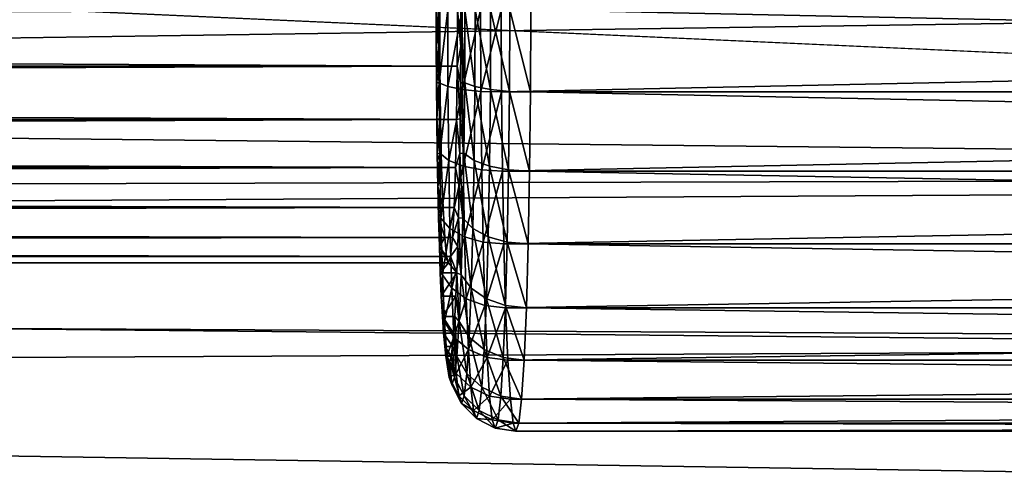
# Model space of a CAD drawing. Header units: metres. Extents: x -28 to 239, y -27 to 27.
# Tile 39 of 60: x 92.02 to 97.86, y -2.75 to -0.06. Entities that reach past the tile are written whole.
import ezdxf

# ---------------------------------------------------------------- set-up
doc = ezdxf.new("R2010")
doc.units = ezdxf.units.M
doc.layers.add('solid_10151053_XXX', color=7, linetype='CONTINUOUS')

msp = doc.modelspace()

# ---------------------------------------------------------------- linework, layer by layer
at = {"layer": 'solid_10151053_XXX'}
for points in [[(94.613342, -0.333803, 250.283234), (21.297382, -0.33387, 247.722992), (21.299999, 0, 247.68544)], [(94.509956, 0, 253.24382), (21.299999, 0, 250.687271), (21.2974, -0.332842, 250.64975)], [(94.614655, 0, 250.245636), (94.613342, -0.333803, 250.283234), (21.299999, 0, 247.68544)], [(114.371902, -1.004648, 155.10936), (21.445301, -1.532662, 121.331535), (21.5, 0, 121.273155)], [(103.438049, 0, 185.149857), (21.5, 0, 155.326843), (21.466541, -1.199016, 155.2668)], [(103.448853, -1.004648, 185.120193), (103.438049, 0, 185.149857), (21.466541, -1.199016, 155.2668)], [(114.371902, -1.004648, 155.10936), (21.5, 0, 121.273155), (92.205948, 0, 147.008011)], [(94.489021, 0, 253.843445), (94.509956, 0, 253.24382), (94.511269, -0.333803, 253.206223)], [(94.48941, -0.217661, 253.832153), (94.489021, 0, 253.843445), (94.511269, -0.333803, 253.206223)], [(94.504166, 0, 253.9673), (94.489021, 0, 253.843445), (94.48941, -0.217661, 253.832153)], [(94.505653, -0.433734, 253.924606), (94.504166, 0, 253.9673), (94.48941, -0.217661, 253.832153)], [(94.557022, 0, 254.080872), (94.504166, 0, 253.9673), (94.505653, -0.433734, 253.924606)], [(94.558586, -0.455518, 254.036041), (94.557022, 0, 254.080872), (94.505653, -0.433734, 253.924606)], [(94.64241, 0, 254.172531), (94.557022, 0, 254.080872), (94.558586, -0.455518, 254.036041)], [(94.644035, -0.472808, 254.125992), (94.64241, 0, 254.172531), (94.558586, -0.455518, 254.036041)], [(94.635201, -0.217672, 249.657303), (94.613342, -0.333803, 250.283234), (94.614655, 0, 250.245636)], [(94.635597, 0, 249.646011), (94.635201, -0.217672, 249.657303), (94.614655, 0, 250.245636)], [(94.657852, -0.433734, 249.566208), (94.635201, -0.217672, 249.657303), (94.635597, 0, 249.646011)], [(94.659348, 0, 249.523514), (94.657852, -0.433734, 249.566208), (94.635597, 0, 249.646011)], [(94.751968, 0, 254.233292), (94.64241, 0, 254.172531), (94.644035, -0.472808, 254.125992)], [(94.753632, -0.483906, 254.185654), (94.751968, 0, 254.233292), (94.644035, -0.472808, 254.125992)], [(94.753632, -0.483906, 254.185654), (94.874817, 0, 254.257156), (94.751968, 0, 254.233292)], [(94.753632, -0.483906, 254.185654), (94.876488, -0.487726, 254.209152), (94.874817, 0, 254.257156)], [(94.876488, -0.487726, 254.209152), (117.960739, 0, 255.063339), (94.874817, 0, 254.257156)], [(117.962418, -0.487726, 255.015335), (117.960739, 0, 255.063339), (94.876488, -0.487726, 254.209152)], [(94.925095, 0, 249.275467), (95.049309, 0, 249.260208), (95.047638, -0.487726, 249.308212)], [(118.13356, -0.487726, 250.114395), (95.047638, -0.487726, 249.308212), (95.049309, 0, 249.260208)], [(118.13356, -0.487726, 250.114395), (95.049309, 0, 249.260208), (118.135239, 0, 250.066391)], [(94.511269, -0.333803, 253.206223), (94.509956, 0, 253.24382), (21.2974, -0.332842, 250.64975)], [(114.371902, -1.004648, 155.10936), (92.205948, 0, 147.008011), (97.750137, 0, 149.02594)], [(94.71843, -0.455518, 249.45874), (94.657852, -0.433734, 249.566208), (94.659348, 0, 249.523514)], [(94.719994, 0, 249.413895), (94.71843, -0.455518, 249.45874), (94.659348, 0, 249.523514)], [(94.809944, -0.472808, 249.374954), (94.71843, -0.455518, 249.45874), (94.719994, 0, 249.413895)], [(94.811569, 0, 249.328415), (94.809944, -0.472808, 249.374954), (94.719994, 0, 249.413895)], [(94.923431, -0.483906, 249.32309), (94.809944, -0.472808, 249.374954), (94.811569, 0, 249.328415)], [(94.925095, 0, 249.275467), (94.923431, -0.483906, 249.32309), (94.811569, 0, 249.328415)], [(94.925095, 0, 249.275467), (95.047638, -0.487726, 249.308212), (94.923431, -0.483906, 249.32309)], [(114.371902, -1.004648, 155.10936), (97.750137, 0, 149.02594), (114.382698, 0, 155.079697)], [(94.490601, -0.434415, 253.79805), (94.48941, -0.217661, 253.832153), (94.511269, -0.333803, 253.206223)], [(94.505653, -0.433734, 253.924606), (94.48941, -0.217661, 253.832153), (94.490601, -0.434415, 253.79805)], [(94.635201, -0.217672, 249.657303), (94.63401, -0.434429, 249.691406), (94.613342, -0.333803, 250.283234)], [(94.657852, -0.433734, 249.566208), (94.63401, -0.434429, 249.691406), (94.635201, -0.217672, 249.657303)], [(94.609474, -0.650856, 250.394119), (21.290045, -0.651155, 247.833893), (21.297382, -0.33387, 247.722992)], [(94.511269, -0.333803, 253.206223), (21.2974, -0.332842, 250.64975), (21.290094, -0.649509, 250.53891)], [(94.515144, -0.650856, 253.095337), (94.511269, -0.333803, 253.206223), (21.290094, -0.649509, 250.53891)], [(94.613342, -0.333803, 250.283234), (94.609474, -0.650856, 250.394119), (21.297382, -0.33387, 247.722992)], [(94.490601, -0.434415, 253.79805), (94.511269, -0.333803, 253.206223), (94.515144, -0.650856, 253.095337)], [(94.632027, -0.647115, 249.748138), (94.609474, -0.650856, 250.394119), (94.613342, -0.333803, 250.283234)], [(94.63401, -0.434429, 249.691406), (94.632027, -0.647115, 249.748138), (94.613342, -0.333803, 250.283234)], [(94.505653, -0.433734, 253.924606), (94.490601, -0.434415, 253.79805), (94.492584, -0.647104, 253.741318)], [(94.492584, -0.647104, 253.741318), (94.490601, -0.434415, 253.79805), (94.515144, -0.650856, 253.095337)], [(94.510071, -0.8508, 253.798172), (94.505653, -0.433734, 253.924606), (94.492584, -0.647104, 253.741318)], [(94.558586, -0.455518, 254.036041), (94.505653, -0.433734, 253.924606), (94.510071, -0.8508, 253.798172)], [(94.563225, -0.893532, 253.903244), (94.558586, -0.455518, 254.036041), (94.510071, -0.8508, 253.798172)], [(94.644035, -0.472808, 254.125992), (94.558586, -0.455518, 254.036041), (94.563225, -0.893532, 253.903244)], [(94.653442, -0.8508, 249.692642), (94.632027, -0.647115, 249.748138), (94.63401, -0.434429, 249.691406)], [(94.657852, -0.433734, 249.566208), (94.653442, -0.8508, 249.692642), (94.63401, -0.434429, 249.691406)], [(94.713791, -0.893532, 249.591522), (94.653442, -0.8508, 249.692642), (94.657852, -0.433734, 249.566208)], [(94.71843, -0.455518, 249.45874), (94.713791, -0.893532, 249.591522), (94.657852, -0.433734, 249.566208)], [(94.80513, -0.927446, 249.512787), (94.713791, -0.893532, 249.591522), (94.71843, -0.455518, 249.45874)], [(94.809944, -0.472808, 249.374954), (94.80513, -0.927446, 249.512787), (94.71843, -0.455518, 249.45874)], [(94.648849, -0.927446, 253.988159), (94.644035, -0.472808, 254.125992), (94.563225, -0.893532, 253.903244)], [(94.753632, -0.483906, 254.185654), (94.644035, -0.472808, 254.125992), (94.648849, -0.927446, 253.988159)], [(94.758553, -0.949217, 254.044586), (94.753632, -0.483906, 254.185654), (94.648849, -0.927446, 253.988159)], [(94.758553, -0.949217, 254.044586), (94.876488, -0.487726, 254.209152), (94.753632, -0.483906, 254.185654)], [(94.758553, -0.949217, 254.044586), (94.881454, -0.956709, 254.066971), (94.876488, -0.487726, 254.209152)], [(94.91851, -0.949217, 249.464157), (94.80513, -0.927446, 249.512787), (94.809944, -0.472808, 249.374954)], [(94.923431, -0.483906, 249.32309), (94.91851, -0.949217, 249.464157), (94.809944, -0.472808, 249.374954)], [(117.962418, -0.487726, 255.015335), (94.876488, -0.487726, 254.209152), (94.881454, -0.956709, 254.066971)], [(117.967384, -0.956708, 254.873154), (117.962418, -0.487726, 255.015335), (94.881454, -0.956709, 254.066971)], [(94.923431, -0.483906, 249.32309), (95.042671, -0.956709, 249.450394), (94.91851, -0.949217, 249.464157)], [(94.923431, -0.483906, 249.32309), (95.047638, -0.487726, 249.308212), (95.042671, -0.956709, 249.450394)], [(118.128601, -0.956708, 250.256577), (95.042671, -0.956709, 249.450394), (95.047638, -0.487726, 249.308212)], [(118.13356, -0.487726, 250.114395), (118.128601, -0.956708, 250.256577), (95.047638, -0.487726, 249.308212)], [(94.603233, -0.935263, 250.572723), (21.279436, -0.935725, 248.012573), (21.290045, -0.651155, 247.833893)], [(94.515144, -0.650856, 253.095337), (21.290094, -0.649509, 250.53891), (21.279509, -0.934081, 250.360001)], [(94.521378, -0.935263, 252.916733), (94.515144, -0.650856, 253.095337), (21.279509, -0.934081, 250.360001)], [(94.609474, -0.650856, 250.394119), (94.603233, -0.935263, 250.572723), (21.290045, -0.651155, 247.833893)], [(94.495331, -0.852629, 253.662674), (94.492584, -0.647104, 253.741318), (94.515144, -0.650856, 253.095337)], [(94.510071, -0.8508, 253.798172), (94.492584, -0.647104, 253.741318), (94.495331, -0.852629, 253.662674)], [(94.495331, -0.852629, 253.662674), (94.515144, -0.650856, 253.095337), (94.521378, -0.935263, 252.916733)], [(94.62928, -0.852638, 249.826782), (94.603233, -0.935263, 250.572723), (94.609474, -0.650856, 250.394119)], [(94.632027, -0.647115, 249.748138), (94.62928, -0.852638, 249.826782), (94.609474, -0.650856, 250.394119)], [(94.653442, -0.8508, 249.692642), (94.62928, -0.852638, 249.826782), (94.632027, -0.647115, 249.748138)], [(94.510071, -0.8508, 253.798172), (94.495331, -0.852629, 253.662674), (94.49881, -1.048602, 253.56308)], [(94.49881, -1.048602, 253.56308), (94.495331, -0.852629, 253.662674), (94.521378, -0.935263, 252.916733)], [(94.517242, -1.23517, 253.59285), (94.510071, -0.8508, 253.798172), (94.49881, -1.048602, 253.56308)], [(94.563225, -0.893532, 253.903244), (94.510071, -0.8508, 253.798172), (94.517242, -1.23517, 253.59285)], [(94.62928, -0.852638, 249.826782), (94.625801, -1.048609, 249.926376), (94.603233, -0.935263, 250.572723)], [(94.646271, -1.23517, 249.897964), (94.625801, -1.048609, 249.926376), (94.62928, -0.852638, 249.826782)], [(94.653442, -0.8508, 249.692642), (94.646271, -1.23517, 249.897964), (94.62928, -0.852638, 249.826782)], [(94.706261, -1.297207, 249.807159), (94.646271, -1.23517, 249.897964), (94.653442, -0.8508, 249.692642)], [(94.713791, -0.893532, 249.591522), (94.706261, -1.297207, 249.807159), (94.653442, -0.8508, 249.692642)], [(94.570755, -1.297207, 253.687607), (94.563225, -0.893532, 253.903244), (94.517242, -1.23517, 253.59285)], [(94.648849, -0.927446, 253.988159), (94.563225, -0.893532, 253.903244), (94.570755, -1.297207, 253.687607)], [(94.656662, -1.346443, 253.764343), (94.648849, -0.927446, 253.988159), (94.570755, -1.297207, 253.687607)], [(94.758553, -0.949217, 254.044586), (94.648849, -0.927446, 253.988159), (94.656662, -1.346443, 253.764343)], [(94.797318, -1.346443, 249.736618), (94.706261, -1.297207, 249.807159), (94.713791, -0.893532, 249.591522)], [(94.80513, -0.927446, 249.512787), (94.797318, -1.346443, 249.736618), (94.713791, -0.893532, 249.591522)], [(94.910507, -1.378049, 249.693237), (94.797318, -1.346443, 249.736618), (94.80513, -0.927446, 249.512787)], [(94.91851, -0.949217, 249.464157), (94.910507, -1.378049, 249.693237), (94.80513, -0.927446, 249.512787)], [(94.594948, -1.172765, 250.810089), (21.267664, -1.173233, 248.250046), (21.279436, -0.935725, 248.012573)], [(94.521378, -0.935263, 252.916733), (21.279509, -0.934081, 250.360001), (21.267729, -1.172064, 250.121872)], [(94.529671, -1.172765, 252.679367), (94.521378, -0.935263, 252.916733), (21.267729, -1.172064, 250.121872)], [(94.603233, -0.935263, 250.572723), (94.594948, -1.172765, 250.810089), (21.279436, -0.935725, 248.012573)], [(94.49881, -1.048602, 253.56308), (94.521378, -0.935263, 252.916733), (94.529671, -1.172765, 252.679367)], [(94.625801, -1.048609, 249.926376), (94.594948, -1.172765, 250.810089), (94.603233, -0.935263, 250.572723)], [(94.766556, -1.378049, 253.815506), (94.758553, -0.949217, 254.044586), (94.656662, -1.346443, 253.764343)], [(94.766556, -1.378049, 253.815506), (94.881454, -0.956709, 254.066971), (94.758553, -0.949217, 254.044586)], [(94.766556, -1.378049, 253.815506), (94.889519, -1.388926, 253.83609), (94.881454, -0.956709, 254.066971)], [(117.967384, -0.956708, 254.873154), (94.881454, -0.956709, 254.066971), (94.889519, -1.388926, 253.83609)], [(117.975449, -1.388926, 254.642273), (117.967384, -0.956708, 254.873154), (94.889519, -1.388926, 253.83609)], [(94.91851, -0.949217, 249.464157), (95.034607, -1.388926, 249.681274), (94.910507, -1.378049, 249.693237)], [(94.91851, -0.949217, 249.464157), (95.042671, -0.956709, 249.450394), (95.034607, -1.388926, 249.681274)], [(118.120537, -1.388926, 250.487457), (95.034607, -1.388926, 249.681274), (95.042671, -0.956709, 249.450394)], [(118.128601, -0.956708, 250.256577), (118.120537, -1.388926, 250.487457), (95.042671, -0.956709, 249.450394)], [(114.371902, -1.004648, 155.10936), (114.339546, -2.005332, 155.198242), (21.445301, -1.532662, 121.331535)], [(103.481201, -2.005332, 185.031296), (103.448853, -1.004648, 185.120193), (21.466541, -1.199016, 155.2668)], [(94.502983, -1.233144, 253.443497), (94.49881, -1.048602, 253.56308), (94.529671, -1.172765, 252.679367)], [(94.517242, -1.23517, 253.59285), (94.49881, -1.048602, 253.56308), (94.502983, -1.233144, 253.443497)], [(94.625801, -1.048609, 249.926376), (94.621628, -1.233151, 250.045959), (94.594948, -1.172765, 250.810089)], [(94.646271, -1.23517, 249.897964), (94.621628, -1.233151, 250.045959), (94.625801, -1.048609, 249.926376)], [(94.585022, -1.35146, 251.09433), (21.257063, -1.351775, 248.534302), (21.267664, -1.173233, 248.250046)], [(94.529671, -1.172765, 252.679367), (21.267729, -1.172064, 250.121872), (21.257099, -1.351189, 249.836609)], [(94.539597, -1.35146, 252.395126), (94.529671, -1.172765, 252.679367), (21.257099, -1.351189, 249.836609)], [(94.594948, -1.172765, 250.810089), (94.585022, -1.35146, 251.09433), (21.267664, -1.173233, 248.250046)], [(103.481201, -2.005332, 185.031296), (21.466541, -1.199016, 155.2668), (21.365288, -2.403019, 155.084686)], [(94.502983, -1.233144, 253.443497), (94.529671, -1.172765, 252.679367), (94.539597, -1.35146, 252.395126)], [(94.621628, -1.233151, 250.045959), (94.585022, -1.35146, 251.09433), (94.594948, -1.172765, 250.810089)], [(94.507813, -1.404219, 253.305237), (94.502983, -1.233144, 253.443497), (94.539597, -1.35146, 252.395126)], [(94.517242, -1.23517, 253.59285), (94.502983, -1.233144, 253.443497), (94.507813, -1.404219, 253.305237)], [(94.526894, -1.572074, 253.316528), (94.517242, -1.23517, 253.59285), (94.507813, -1.404219, 253.305237)], [(94.570755, -1.297207, 253.687607), (94.517242, -1.23517, 253.59285), (94.526894, -1.572074, 253.316528)], [(94.621628, -1.233151, 250.045959), (94.616798, -1.404226, 250.184219), (94.585022, -1.35146, 251.09433)], [(94.63662, -1.572074, 250.174286), (94.616798, -1.404226, 250.184219), (94.621628, -1.233151, 250.045959)], [(94.646271, -1.23517, 249.897964), (94.63662, -1.572074, 250.174286), (94.621628, -1.233151, 250.045959)], [(94.696129, -1.651031, 250.097366), (94.63662, -1.572074, 250.174286), (94.646271, -1.23517, 249.897964)], [(94.706261, -1.297207, 249.807159), (94.696129, -1.651031, 250.097366), (94.646271, -1.23517, 249.897964)], [(94.580887, -1.651031, 253.397415), (94.570755, -1.297207, 253.687607), (94.526894, -1.572074, 253.316528)], [(94.656662, -1.346443, 253.764343), (94.570755, -1.297207, 253.687607), (94.580887, -1.651031, 253.397415)], [(94.786797, -1.713697, 250.037827), (94.696129, -1.651031, 250.097366), (94.706261, -1.297207, 249.807159)], [(94.797318, -1.346443, 249.736618), (94.786797, -1.713697, 250.037827), (94.706261, -1.297207, 249.807159)], [(94.573952, -1.462389, 251.411163), (21.249731, -1.462514, 248.851135), (21.257063, -1.351775, 248.534302)], [(94.539597, -1.35146, 252.395126), (21.257099, -1.351189, 249.836609), (21.249744, -1.462326, 249.518875)], [(94.550659, -1.462389, 252.078293), (94.539597, -1.35146, 252.395126), (21.249744, -1.462326, 249.518875)], [(94.585022, -1.35146, 251.09433), (94.573952, -1.462389, 251.411163), (21.257063, -1.351775, 248.534302)], [(94.507813, -1.404219, 253.305237), (94.539597, -1.35146, 252.395126), (94.550659, -1.462389, 252.078293)], [(94.616798, -1.404226, 250.184219), (94.573952, -1.462389, 251.411163), (94.585022, -1.35146, 251.09433)], [(94.667183, -1.713697, 253.463135), (94.656662, -1.346443, 253.764343), (94.580887, -1.651031, 253.397415)], [(94.766556, -1.378049, 253.815506), (94.656662, -1.346443, 253.764343), (94.667183, -1.713697, 253.463135)], [(94.777321, -1.753924, 253.507233), (94.766556, -1.378049, 253.815506), (94.667183, -1.713697, 253.463135)], [(94.777321, -1.753924, 253.507233), (94.889519, -1.388926, 253.83609), (94.766556, -1.378049, 253.815506)], [(94.777321, -1.753924, 253.507233), (94.900368, -1.767767, 253.525375), (94.889519, -1.388926, 253.83609)], [(94.899742, -1.753924, 250.001511), (94.786797, -1.713697, 250.037827), (94.797318, -1.346443, 249.736618)], [(94.910507, -1.378049, 249.693237), (94.899742, -1.753924, 250.001511), (94.797318, -1.346443, 249.736618)], [(117.975449, -1.388926, 254.642273), (94.889519, -1.388926, 253.83609), (94.900368, -1.767767, 253.525375)], [(94.910507, -1.378049, 249.693237), (95.023758, -1.767767, 249.991989), (94.899742, -1.753924, 250.001511)], [(117.986298, -1.767767, 254.331558), (117.975449, -1.388926, 254.642273), (94.900368, -1.767767, 253.525375)], [(94.910507, -1.378049, 249.693237), (95.034607, -1.388926, 249.681274), (95.023758, -1.767767, 249.991989)], [(118.109688, -1.767767, 250.798172), (95.023758, -1.767767, 249.991989), (95.034607, -1.388926, 249.681274)], [(118.120537, -1.388926, 250.487457), (118.109688, -1.767767, 250.798172), (95.034607, -1.388926, 249.681274)], [(94.507813, -1.404219, 253.305237), (94.550659, -1.462389, 252.078293), (94.562309, -1.499994, 251.74472)], [(94.513237, -1.559858, 253.149872), (94.507813, -1.404219, 253.305237), (94.562309, -1.499994, 251.74472)], [(94.526894, -1.572074, 253.316528), (94.507813, -1.404219, 253.305237), (94.513237, -1.559858, 253.149872)], [(94.616798, -1.404226, 250.184219), (94.611374, -1.559865, 250.3396), (94.573952, -1.462389, 251.411163)], [(94.63662, -1.572074, 250.174286), (94.611374, -1.559865, 250.3396), (94.616798, -1.404226, 250.184219)], [(94.550659, -1.462389, 252.078293), (21.249744, -1.462326, 249.518875), (21.247118, -1.500003, 249.18483)], [(94.562309, -1.499994, 251.74472), (94.550659, -1.462389, 252.078293), (21.247118, -1.500003, 249.18483)], [(94.562309, -1.499994, 251.74472), (21.247118, -1.500003, 249.18483), (21.249731, -1.462514, 248.851135)], [(94.573952, -1.462389, 251.411163), (94.562309, -1.499994, 251.74472), (21.249731, -1.462514, 248.851135)], [(94.611374, -1.559865, 250.3396), (94.513237, -1.559858, 253.149872), (94.562309, -1.499994, 251.74472)], [(94.611374, -1.559865, 250.3396), (94.562309, -1.499994, 251.74472), (94.573952, -1.462389, 251.411163)], [(114.285767, -2.998101, 155.346008), (21.281282, -3.05892, 121.507614), (21.445301, -1.532662, 121.331535)], [(114.339546, -2.005332, 155.198242), (114.285767, -2.998101, 155.346008), (21.445301, -1.532662, 121.331535)], [(94.611374, -1.559865, 250.3396), (94.519203, -1.698367, 252.979095), (94.513237, -1.559858, 253.149872)], [(94.526894, -1.572074, 253.316528), (94.513237, -1.559858, 253.149872), (94.519203, -1.698367, 252.979095)], [(94.611374, -1.559865, 250.3396), (94.605408, -1.698373, 250.510361), (94.519203, -1.698367, 252.979095)], [(94.538651, -1.848563, 252.979828), (94.526894, -1.572074, 253.316528), (94.519203, -1.698367, 252.979095)], [(94.580887, -1.651031, 253.397415), (94.526894, -1.572074, 253.316528), (94.538651, -1.848563, 252.979828)], [(94.624863, -1.848563, 250.510986), (94.605408, -1.698373, 250.510361), (94.611374, -1.559865, 250.3396)], [(94.63662, -1.572074, 250.174286), (94.624863, -1.848563, 250.510986), (94.611374, -1.559865, 250.3396)], [(94.683777, -1.941407, 250.450974), (94.624863, -1.848563, 250.510986), (94.63662, -1.572074, 250.174286)], [(94.696129, -1.651031, 250.097366), (94.683777, -1.941407, 250.450974), (94.63662, -1.572074, 250.174286)], [(94.593231, -1.941407, 253.043808), (94.580887, -1.651031, 253.397415), (94.538651, -1.848563, 252.979828)], [(94.667183, -1.713697, 253.463135), (94.580887, -1.651031, 253.397415), (94.593231, -1.941407, 253.043808)], [(94.773979, -2.015094, 250.404861), (94.683777, -1.941407, 250.450974), (94.696129, -1.651031, 250.097366)], [(94.786797, -1.713697, 250.037827), (94.773979, -2.015094, 250.404861), (94.696129, -1.651031, 250.097366)], [(94.605408, -1.698373, 250.510361), (94.525635, -1.818248, 252.794769), (94.519203, -1.698367, 252.979095)], [(94.538651, -1.848563, 252.979828), (94.519203, -1.698367, 252.979095), (94.525635, -1.818248, 252.794769)], [(94.605408, -1.698373, 250.510361), (94.598976, -1.818253, 250.694687), (94.525635, -1.818248, 252.794769)], [(94.68, -2.015094, 253.0961), (94.667183, -1.713697, 253.463135), (94.593231, -1.941407, 253.043808)], [(94.624863, -1.848563, 250.510986), (94.598976, -1.818253, 250.694687), (94.605408, -1.698373, 250.510361)], [(94.777321, -1.753924, 253.507233), (94.667183, -1.713697, 253.463135), (94.68, -2.015094, 253.0961)], [(94.886627, -2.062396, 250.377167), (94.773979, -2.015094, 250.404861), (94.786797, -1.713697, 250.037827)], [(94.899742, -1.753924, 250.001511), (94.886627, -2.062396, 250.377167), (94.786797, -1.713697, 250.037827)], [(94.790436, -2.062396, 253.131577), (94.777321, -1.753924, 253.507233), (94.68, -2.015094, 253.0961)], [(94.790436, -2.062396, 253.131577), (94.900368, -1.767767, 253.525375), (94.777321, -1.753924, 253.507233)], [(94.790436, -2.062396, 253.131577), (94.913589, -2.078674, 253.146759), (94.900368, -1.767767, 253.525375)], [(94.899742, -1.753924, 250.001511), (95.010536, -2.078674, 250.370605), (94.886627, -2.062396, 250.377167)], [(94.899742, -1.753924, 250.001511), (95.023758, -1.767767, 249.991989), (95.010536, -2.078674, 250.370605)], [(117.986298, -1.767767, 254.331558), (94.900368, -1.767767, 253.525375), (94.913589, -2.078674, 253.146759)], [(117.999519, -2.078674, 253.952942), (117.986298, -1.767767, 254.331558), (94.913589, -2.078674, 253.146759)], [(118.096466, -2.078674, 251.176788), (95.010536, -2.078674, 250.370605), (95.023758, -1.767767, 249.991989)], [(118.109688, -1.767767, 250.798172), (118.096466, -2.078674, 251.176788), (95.023758, -1.767767, 249.991989)], [(94.592133, -1.918185, 250.890533), (94.532478, -1.918181, 252.598938), (94.525635, -1.818248, 252.794769)], [(94.538651, -1.848563, 252.979828), (94.525635, -1.818248, 252.794769), (94.532478, -1.918181, 252.598938)], [(94.598976, -1.818253, 250.694687), (94.592133, -1.918185, 250.890533), (94.525635, -1.818248, 252.794769)], [(94.552063, -2.054013, 252.595688), (94.538651, -1.848563, 252.979828), (94.532478, -1.918181, 252.598938)], [(94.593231, -1.941407, 253.043808), (94.538651, -1.848563, 252.979828), (94.552063, -2.054013, 252.595688)], [(94.61145, -2.054013, 250.895126), (94.592133, -1.918185, 250.890533), (94.598976, -1.818253, 250.694687)], [(94.624863, -1.848563, 250.510986), (94.61145, -2.054013, 250.895126), (94.598976, -1.818253, 250.694687)], [(94.669693, -2.157176, 250.854401), (94.61145, -2.054013, 250.895126), (94.624863, -1.848563, 250.510986)], [(94.683777, -1.941407, 250.450974), (94.669693, -2.157176, 250.854401), (94.624863, -1.848563, 250.510986)], [(94.584969, -1.997068, 251.095749), (94.539642, -1.997065, 252.393723), (94.532478, -1.918181, 252.598938)], [(94.552063, -2.054013, 252.595688), (94.532478, -1.918181, 252.598938), (94.539642, -1.997065, 252.393723)], [(94.592133, -1.918185, 250.890533), (94.584969, -1.997068, 251.095749), (94.532478, -1.918181, 252.598938)], [(94.61145, -2.054013, 250.895126), (94.584969, -1.997068, 251.095749), (94.592133, -1.918185, 250.890533)], [(94.607323, -2.157176, 252.640381), (94.593231, -1.941407, 253.043808), (94.552063, -2.054013, 252.595688)], [(94.68, -2.015094, 253.0961), (94.593231, -1.941407, 253.043808), (94.607323, -2.157176, 252.640381)], [(94.759361, -2.239053, 250.823593), (94.669693, -2.157176, 250.854401), (94.683777, -1.941407, 250.450974)], [(94.773979, -2.015094, 250.404861), (94.759361, -2.239053, 250.823593), (94.683777, -1.941407, 250.450974)], [(103.534981, -2.998101, 184.883545), (103.481201, -2.005332, 185.031296), (21.365288, -2.403019, 155.084686)], [(94.577553, -2.054039, 251.308075), (94.547058, -2.054037, 252.181381), (94.539642, -1.997065, 252.393723)], [(94.552063, -2.054013, 252.595688), (94.539642, -1.997065, 252.393723), (94.547058, -2.054037, 252.181381)], [(94.584969, -1.997068, 251.095749), (94.577553, -2.054039, 251.308075), (94.539642, -1.997065, 252.393723)], [(94.596893, -2.180529, 251.311935), (94.577553, -2.054039, 251.308075), (94.584969, -1.997068, 251.095749)], [(94.61145, -2.054013, 250.895126), (94.596893, -2.180529, 251.311935), (94.584969, -1.997068, 251.095749)], [(94.694626, -2.239053, 252.677353), (94.68, -2.015094, 253.0961), (94.607323, -2.157176, 252.640381)], [(94.790436, -2.062396, 253.131577), (94.68, -2.015094, 253.0961), (94.694626, -2.239053, 252.677353)], [(94.871658, -2.291612, 250.80574), (94.759361, -2.239053, 250.823593), (94.773979, -2.015094, 250.404861)], [(94.886627, -2.062396, 250.377167), (94.871658, -2.291612, 250.80574), (94.773979, -2.015094, 250.404861)], [(94.56662, -2.180529, 252.178879), (94.552063, -2.054013, 252.595688), (94.547058, -2.054037, 252.181381)], [(94.569969, -2.088473, 251.525192), (94.554642, -2.088472, 251.964264), (94.547058, -2.054037, 252.181381)], [(94.56662, -2.180529, 252.178879), (94.547058, -2.054037, 252.181381), (94.554642, -2.088472, 251.964264)], [(94.577553, -2.054039, 251.308075), (94.569969, -2.088473, 251.525192), (94.547058, -2.054037, 252.181381)], [(94.607323, -2.157176, 252.640381), (94.552063, -2.054013, 252.595688), (94.56662, -2.180529, 252.178879)], [(94.569969, -2.088473, 251.525192), (94.562309, -2.099993, 251.744736), (94.554642, -2.088472, 251.964264)], [(94.56662, -2.180529, 252.178879), (94.554642, -2.088472, 251.964264), (94.562309, -2.099993, 251.744736)], [(94.581757, -2.223248, 251.745407), (94.562309, -2.099993, 251.744736), (94.569969, -2.088473, 251.525192)], [(94.581757, -2.223248, 251.745407), (94.56662, -2.180529, 252.178879), (94.562309, -2.099993, 251.744736)], [(94.596893, -2.180529, 251.311935), (94.569969, -2.088473, 251.525192), (94.577553, -2.054039, 251.308075)], [(94.596893, -2.180529, 251.311935), (94.581757, -2.223248, 251.745407), (94.569969, -2.088473, 251.525192)], [(94.654404, -2.290046, 251.292145), (94.596893, -2.180529, 251.311935), (94.61145, -2.054013, 250.895126)], [(94.669693, -2.157176, 250.854401), (94.654404, -2.290046, 251.292145), (94.61145, -2.054013, 250.895126)], [(94.805405, -2.291612, 252.703018), (94.790436, -2.062396, 253.131577), (94.694626, -2.239053, 252.677353)], [(94.805405, -2.291612, 252.703018), (94.913589, -2.078674, 253.146759), (94.790436, -2.062396, 253.131577)], [(94.805405, -2.291612, 252.703018), (94.928673, -2.309699, 252.714813), (94.913589, -2.078674, 253.146759)], [(94.886627, -2.062396, 250.377167), (94.995453, -2.309699, 250.802567), (94.871658, -2.291612, 250.80574)], [(94.886627, -2.062396, 250.377167), (95.010536, -2.078674, 250.370605), (94.995453, -2.309699, 250.802567)], [(117.999519, -2.078674, 253.952942), (94.913589, -2.078674, 253.146759), (94.928673, -2.309699, 252.714813)], [(118.014603, -2.309699, 253.520996), (117.999519, -2.078674, 253.952942), (94.928673, -2.309699, 252.714813)], [(118.081383, -2.309699, 251.608734), (94.995453, -2.309699, 250.802567), (95.010536, -2.078674, 250.370605)], [(118.096466, -2.078674, 251.176788), (118.081383, -2.309699, 251.608734), (95.010536, -2.078674, 250.370605)], [(94.622612, -2.290046, 252.202621), (94.607323, -2.157176, 252.640381), (94.56662, -2.180529, 252.178879)], [(94.694626, -2.239053, 252.677353), (94.607323, -2.157176, 252.640381), (94.622612, -2.290046, 252.202621)], [(94.743492, -2.376966, 251.277954), (94.654404, -2.290046, 251.292145), (94.669693, -2.157176, 250.854401)], [(94.759361, -2.239053, 250.823593), (94.743492, -2.376966, 251.277954), (94.669693, -2.157176, 250.854401)], [(94.622612, -2.290046, 252.202621), (94.56662, -2.180529, 252.178879), (94.581757, -2.223248, 251.745407)], [(94.638504, -2.334911, 251.747391), (94.581757, -2.223248, 251.745407), (94.596893, -2.180529, 251.311935)], [(94.654404, -2.290046, 251.292145), (94.638504, -2.334911, 251.747391), (94.596893, -2.180529, 251.311935)], [(94.638504, -2.334911, 251.747391), (94.622612, -2.290046, 252.202621), (94.581757, -2.223248, 251.745407)], [(94.710487, -2.376966, 252.222992), (94.694626, -2.239053, 252.677353), (94.622612, -2.290046, 252.202621)], [(94.805405, -2.291612, 252.703018), (94.694626, -2.239053, 252.677353), (94.710487, -2.376966, 252.222992)], [(94.855423, -2.432762, 251.270767), (94.743492, -2.376966, 251.277954), (94.759361, -2.239053, 250.823593)], [(94.871658, -2.291612, 250.80574), (94.855423, -2.432762, 251.270767), (94.759361, -2.239053, 250.823593)], [(94.710487, -2.376966, 252.222992), (94.622612, -2.290046, 252.202621), (94.638504, -2.334911, 251.747391)], [(94.72699, -2.423533, 251.750473), (94.638504, -2.334911, 251.747391), (94.654404, -2.290046, 251.292145)], [(94.743492, -2.376966, 251.277954), (94.72699, -2.423533, 251.750473), (94.654404, -2.290046, 251.292145)], [(94.82164, -2.432762, 252.237991), (94.805405, -2.291612, 252.703018), (94.710487, -2.376966, 252.222992)], [(94.82164, -2.432762, 252.237991), (94.928673, -2.309699, 252.714813), (94.805405, -2.291612, 252.703018)], [(94.82164, -2.432762, 252.237991), (94.945038, -2.451963, 252.246109), (94.928673, -2.309699, 252.714813)], [(94.871658, -2.291612, 250.80574), (94.979088, -2.451963, 251.271255), (94.855423, -2.432762, 251.270767)], [(94.871658, -2.291612, 250.80574), (94.995453, -2.309699, 250.802567), (94.979088, -2.451963, 251.271255)], [(118.014603, -2.309699, 253.520996), (94.928673, -2.309699, 252.714813), (94.945038, -2.451963, 252.246109)], [(118.030968, -2.451963, 253.052292), (118.014603, -2.309699, 253.520996), (94.945038, -2.451963, 252.246109)], [(118.06501, -2.451963, 252.077438), (94.979088, -2.451963, 251.271255), (94.995453, -2.309699, 250.802567)], [(118.081383, -2.309699, 251.608734), (118.06501, -2.451963, 252.077438), (94.995453, -2.309699, 250.802567)], [(94.72699, -2.423533, 251.750473), (94.710487, -2.376966, 252.222992), (94.638504, -2.334911, 251.747391)], [(94.82164, -2.432762, 252.237991), (94.710487, -2.376966, 252.222992), (94.72699, -2.423533, 251.750473)], [(94.838531, -2.480422, 251.754379), (94.72699, -2.423533, 251.750473), (94.743492, -2.376966, 251.277954)], [(94.855423, -2.432762, 251.270767), (94.838531, -2.480422, 251.754379), (94.743492, -2.376966, 251.277954)], [(103.534981, -2.998101, 184.883545), (21.365288, -2.403019, 155.084686), (21.193392, -3.618032, 154.774216)], [(94.838531, -2.480422, 251.754379), (94.82164, -2.432762, 252.237991), (94.72699, -2.423533, 251.750473)], [(94.838531, -2.480422, 251.754379), (94.945038, -2.451963, 252.246109), (94.82164, -2.432762, 252.237991)], [(94.855423, -2.432762, 251.270767), (94.962059, -2.5, 251.758682), (94.838531, -2.480422, 251.754379)], [(94.855423, -2.432762, 251.270767), (94.979088, -2.451963, 251.271255), (94.962059, -2.5, 251.758682)], [(94.838531, -2.480422, 251.754379), (94.962059, -2.5, 251.758682), (94.945038, -2.451963, 252.246109)], [(118.030968, -2.451963, 253.052292), (94.945038, -2.451963, 252.246109), (94.962059, -2.5, 251.758682)], [(118.047989, -2.5, 252.564865), (94.962059, -2.5, 251.758682), (94.979088, -2.451963, 251.271255)], [(118.047989, -2.5, 252.564865), (118.030968, -2.451963, 253.052292), (94.962059, -2.5, 251.758682)], [(118.06501, -2.451963, 252.077438), (118.047989, -2.5, 252.564865), (94.979088, -2.451963, 251.271255)]]:
    msp.add_3dface(points, dxfattribs=at)

doc.saveas('drawing.dxf')
